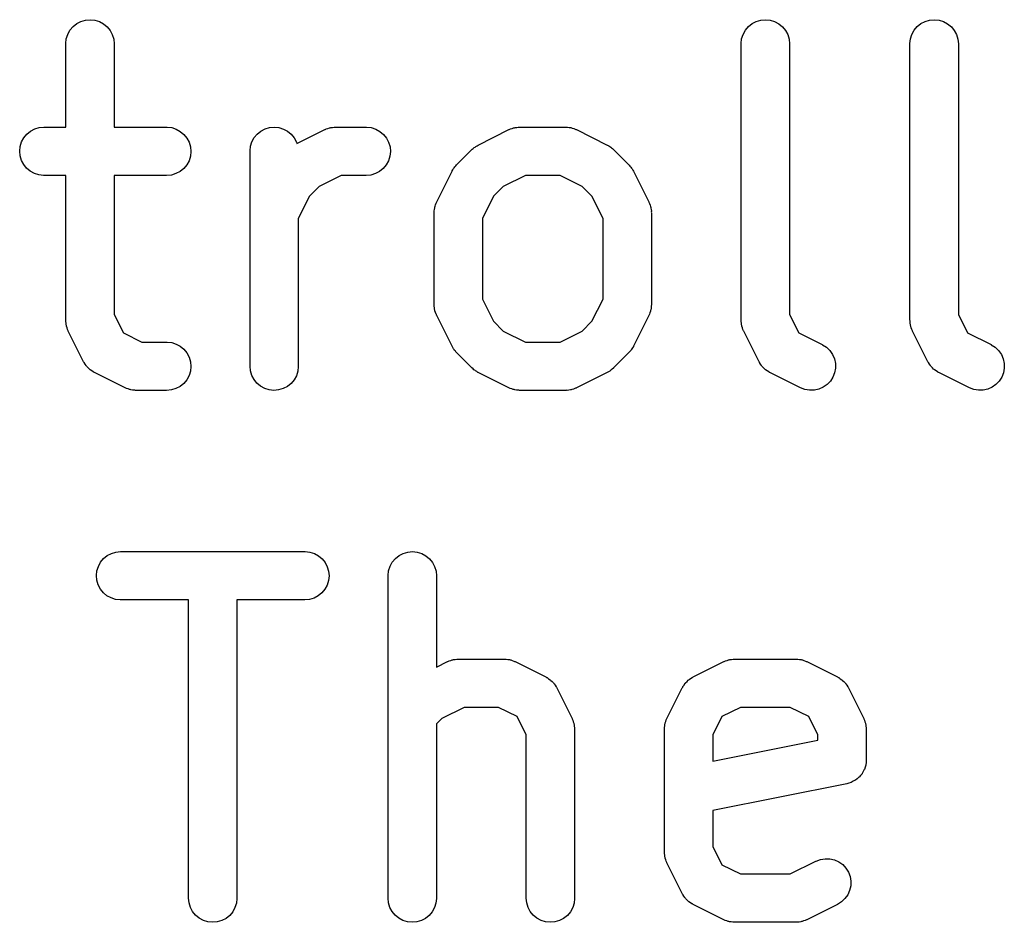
# Model space of a CAD drawing. Extents: x 2.6 to 14.6, y -8.5 to -1.5.
# Tile 41 of 109: x 3.359 to 3.479, y -1.628 to -1.518. Entities that reach past the tile are written whole.
import ezdxf

# ---------------------------------------------------------------- set-up
doc = ezdxf.new("R2010")
doc.units = 0
doc.header["$MEASUREMENT"] = 0
doc.layers.add('BLACK', color=7, linetype='CONTINUOUS')

msp = doc.modelspace()

# ---------------------------------------------------------------- linework, layer by layer
at = {"layer": 'BLACK', "linetype": 'CONTINUOUS'}
for p, q in [((3.36626, -1.51774), (3.36682, -1.51758)), ((3.36682, -1.51758), (3.36739, -1.51753)), ((3.36739, -1.51753), (3.36796, -1.51759)), ((3.36796, -1.51759), (3.36852, -1.51776)), ((3.44875, -1.51774), (3.44931, -1.51758)), ((3.44931, -1.51758), (3.44988, -1.51753)), ((3.44988, -1.51753), (3.45045, -1.51759)), ((3.45045, -1.51759), (3.451, -1.51776)), ((3.46938, -1.51774), (3.46993, -1.51758)), ((3.46993, -1.51758), (3.4705, -1.51753)), ((3.4705, -1.51753), (3.47108, -1.51759)), ((3.47108, -1.51759), (3.47163, -1.51776)), ((3.36466, -1.51932), (3.36493, -1.51881)), ((3.36493, -1.51881), (3.36531, -1.51837)), ((3.36531, -1.51837), (3.36575, -1.51801)), ((3.36575, -1.51801), (3.36626, -1.51774)), ((3.36852, -1.51776), (3.36902, -1.51803)), ((3.36902, -1.51803), (3.36947, -1.5184)), ((3.36947, -1.5184), (3.36983, -1.51885)), ((3.36983, -1.51885), (3.3701, -1.51935)), ((3.44715, -1.51932), (3.44742, -1.51881)), ((3.44742, -1.51881), (3.44779, -1.51837)), ((3.44779, -1.51837), (3.44824, -1.51801)), ((3.44824, -1.51801), (3.44875, -1.51774)), ((3.451, -1.51776), (3.45151, -1.51803)), ((3.45151, -1.51803), (3.45196, -1.5184)), ((3.45196, -1.5184), (3.45232, -1.51885)), ((3.45232, -1.51885), (3.45259, -1.51935)), ((3.46777, -1.51932), (3.46805, -1.51881)), ((3.46805, -1.51881), (3.46842, -1.51837)), ((3.46842, -1.51837), (3.46887, -1.51801)), ((3.46887, -1.51801), (3.46938, -1.51774)), ((3.47163, -1.51776), (3.47213, -1.51803)), ((3.47213, -1.51803), (3.47258, -1.5184)), ((3.47258, -1.5184), (3.47294, -1.51885)), ((3.47294, -1.51885), (3.47321, -1.51935)), ((3.36442, -1.52044), (3.36448, -1.51987)), ((3.36448, -1.51987), (3.36466, -1.51932)), ((3.3701, -1.51935), (3.37027, -1.51991)), ((3.37027, -1.51991), (3.37032, -1.52048)), ((3.44691, -1.52044), (3.44697, -1.51987)), ((3.44697, -1.51987), (3.44715, -1.51932)), ((3.45259, -1.51935), (3.45276, -1.51991)), ((3.45276, -1.51991), (3.45281, -1.52048)), ((3.46753, -1.52044), (3.46759, -1.51987)), ((3.46759, -1.51987), (3.46777, -1.51932)), ((3.47321, -1.51935), (3.47338, -1.51991)), ((3.47338, -1.51991), (3.47344, -1.52048)), ((3.36442, -1.52048), (3.36442, -1.52044)), ((3.36442, -1.53065), (3.36442, -1.52048)), ((3.37032, -1.52048), (3.37032, -1.53065)), ((3.44691, -1.52048), (3.44691, -1.52044)), ((3.44691, -1.55423), (3.44691, -1.52048)), ((3.45281, -1.52048), (3.45281, -1.55353)), ((3.46753, -1.52048), (3.46753, -1.52044)), ((3.46753, -1.55423), (3.46753, -1.52048)), ((3.47344, -1.52048), (3.47344, -1.55353)), ((3.36011, -1.53114), (3.36062, -1.53087)), ((3.36062, -1.53087), (3.36117, -1.53071)), ((3.36117, -1.53071), (3.36175, -1.53065)), ((3.36175, -1.53065), (3.36442, -1.53065)), ((3.37032, -1.53065), (3.37674, -1.53065)), ((3.37674, -1.53065), (3.37679, -1.53065)), ((3.37679, -1.53065), (3.37736, -1.53071)), ((3.37736, -1.53071), (3.37791, -1.53089)), ((3.37791, -1.53089), (3.37841, -1.53117)), ((3.38825, -1.53113), (3.38876, -1.53087)), ((3.38876, -1.53087), (3.38931, -1.5307)), ((3.38931, -1.5307), (3.38989, -1.53065)), ((3.38989, -1.53065), (3.39046, -1.53071)), ((3.39046, -1.53071), (3.39101, -1.53088)), ((3.39101, -1.53088), (3.39152, -1.53115)), ((3.39617, -1.53091), (3.39624, -1.53087)), ((3.39624, -1.53087), (3.39644, -1.53081)), ((3.39644, -1.53081), (3.39662, -1.53075)), ((3.39662, -1.53075), (3.39671, -1.53073)), ((3.39671, -1.53073), (3.39679, -1.53071)), ((3.39679, -1.53071), (3.39699, -1.53069)), ((3.39699, -1.53069), (3.39719, -1.53066)), ((3.39719, -1.53066), (3.39728, -1.53066)), ((3.39728, -1.53066), (3.39737, -1.53065)), ((3.39737, -1.53065), (3.40112, -1.53065)), ((3.40112, -1.53065), (3.40116, -1.53065)), ((3.40116, -1.53065), (3.40173, -1.53071)), ((3.40173, -1.53071), (3.40228, -1.53089)), ((3.40228, -1.53089), (3.40278, -1.53117)), ((3.41866, -1.53091), (3.41874, -1.53087)), ((3.41874, -1.53087), (3.41893, -1.53081)), ((3.41893, -1.53081), (3.41912, -1.53075)), ((3.41912, -1.53075), (3.41921, -1.53073)), ((3.41921, -1.53073), (3.41929, -1.53071)), ((3.41929, -1.53071), (3.41949, -1.53069)), ((3.41949, -1.53069), (3.41969, -1.53066)), ((3.41969, -1.53066), (3.41978, -1.53066)), ((3.41978, -1.53066), (3.41986, -1.53065)), ((3.41986, -1.53065), (3.42549, -1.53065)), ((3.42549, -1.53065), (3.42553, -1.53065)), ((3.42553, -1.53065), (3.42562, -1.53066)), ((3.42562, -1.53066), (3.4257, -1.53066)), ((3.4257, -1.53066), (3.4259, -1.53069)), ((3.4259, -1.53069), (3.4261, -1.53071)), ((3.4261, -1.53071), (3.42619, -1.53074)), ((3.42619, -1.53074), (3.42627, -1.53076)), ((3.42627, -1.53076), (3.42646, -1.53083)), ((3.42646, -1.53083), (3.42665, -1.53089)), ((3.42665, -1.53089), (3.42673, -1.53093)), ((3.35902, -1.53246), (3.3593, -1.53195)), ((3.3593, -1.53195), (3.35967, -1.53151)), ((3.35967, -1.53151), (3.36011, -1.53114)), ((3.37841, -1.53117), (3.37885, -1.53154)), ((3.37885, -1.53154), (3.37922, -1.53199)), ((3.37922, -1.53199), (3.37948, -1.5325)), ((3.38715, -1.53244), (3.38743, -1.53193)), ((3.38743, -1.53193), (3.3878, -1.53149)), ((3.3878, -1.53149), (3.38825, -1.53113)), ((3.39152, -1.53115), (3.39196, -1.53152)), ((3.39196, -1.53152), (3.39233, -1.53197)), ((3.39233, -1.53197), (3.3926, -1.53248)), ((3.39265, -1.53266), (3.39605, -1.53096)), ((3.39605, -1.53096), (3.39608, -1.53094)), ((3.39608, -1.53094), (3.39617, -1.53091)), ((3.40278, -1.53117), (3.40323, -1.53154)), ((3.40323, -1.53154), (3.40359, -1.53199)), ((3.40359, -1.53199), (3.40385, -1.5325)), ((3.41479, -1.53284), (3.41854, -1.53096)), ((3.41854, -1.53096), (3.41858, -1.53094)), ((3.41858, -1.53094), (3.41866, -1.53091)), ((3.42673, -1.53093), (3.42681, -1.53096)), ((3.42681, -1.53096), (3.43056, -1.53284)), ((3.35879, -1.53358), (3.35885, -1.53301)), ((3.35885, -1.53301), (3.35902, -1.53246)), ((3.37948, -1.5325), (3.37965, -1.53305)), ((3.37965, -1.53305), (3.3797, -1.53362)), ((3.38692, -1.53356), (3.38698, -1.53299)), ((3.38698, -1.53299), (3.38715, -1.53244)), ((3.3926, -1.53248), (3.39265, -1.53266)), ((3.40385, -1.5325), (3.40402, -1.53305)), ((3.40402, -1.53305), (3.40407, -1.53362)), ((3.41406, -1.53336), (3.41419, -1.53326)), ((3.41419, -1.53326), (3.41431, -1.53314)), ((3.41431, -1.53314), (3.41441, -1.53308)), ((3.41441, -1.53308), (3.41451, -1.533)), ((3.41451, -1.533), (3.41465, -1.53293)), ((3.41465, -1.53293), (3.41479, -1.53284)), ((3.43056, -1.53284), (3.4306, -1.53286)), ((3.4306, -1.53286), (3.43073, -1.53295)), ((3.43073, -1.53295), (3.43088, -1.53302)), ((3.43088, -1.53302), (3.43098, -1.5331)), ((3.43098, -1.5331), (3.43108, -1.53317)), ((3.43108, -1.53317), (3.4312, -1.53328)), ((3.4312, -1.53328), (3.43133, -1.53339)), ((3.35885, -1.53416), (3.35879, -1.53358)), ((3.35901, -1.53471), (3.35885, -1.53416)), ((3.37964, -1.5342), (3.37947, -1.53475)), ((3.3797, -1.53362), (3.37964, -1.5342)), ((3.38692, -1.5336), (3.38692, -1.53356)), ((3.38692, -1.55985), (3.38692, -1.5336)), ((3.40401, -1.5342), (3.40384, -1.53475)), ((3.40407, -1.53362), (3.40401, -1.5342)), ((3.41215, -1.53526), (3.41403, -1.53339)), ((3.41403, -1.53339), (3.41406, -1.53336)), ((3.43133, -1.53339), (3.4332, -1.53526)), ((3.35928, -1.53522), (3.35901, -1.53471)), ((3.35964, -1.53567), (3.35928, -1.53522)), ((3.36008, -1.53604), (3.35964, -1.53567)), ((3.37883, -1.5357), (3.37838, -1.53606)), ((3.37919, -1.53525), (3.37883, -1.5357)), ((3.37947, -1.53475), (3.37919, -1.53525)), ((3.4032, -1.5357), (3.40275, -1.53606)), ((3.40356, -1.53525), (3.4032, -1.5357)), ((3.40384, -1.53475), (3.40356, -1.53525)), ((3.41171, -1.53586), (3.41179, -1.53571)), ((3.41179, -1.53571), (3.41186, -1.53561)), ((3.41186, -1.53561), (3.41193, -1.53551)), ((3.41193, -1.53551), (3.41205, -1.53539)), ((3.41205, -1.53539), (3.41215, -1.53526)), ((3.4332, -1.53526), (3.43323, -1.53529)), ((3.43323, -1.53529), (3.43333, -1.53542)), ((3.43333, -1.53542), (3.43345, -1.53554)), ((3.43345, -1.53554), (3.43351, -1.53565)), ((3.43351, -1.53565), (3.43359, -1.53574)), ((3.36058, -1.53632), (3.36008, -1.53604)), ((3.36113, -1.53649), (3.36058, -1.53632)), ((3.36171, -1.53656), (3.36113, -1.53649)), ((3.36175, -1.53656), (3.36171, -1.53656)), ((3.36442, -1.53656), (3.36175, -1.53656)), ((3.36442, -1.55423), (3.36442, -1.53656)), ((3.37674, -1.53656), (3.37032, -1.53656)), ((3.37032, -1.53656), (3.37032, -1.55353)), ((3.37732, -1.5365), (3.37674, -1.53656)), ((3.37787, -1.53633), (3.37732, -1.5365)), ((3.37838, -1.53606), (3.37787, -1.53633)), ((3.39806, -1.53656), (3.39537, -1.5379)), ((3.40112, -1.53656), (3.39806, -1.53656)), ((3.40169, -1.5365), (3.40112, -1.53656)), ((3.40224, -1.53633), (3.40169, -1.5365)), ((3.40275, -1.53606), (3.40224, -1.53633)), ((3.40972, -1.53978), (3.4116, -1.53603)), ((3.4116, -1.53603), (3.41162, -1.536)), ((3.41162, -1.536), (3.41171, -1.53586)), ((3.42056, -1.53656), (3.41786, -1.5379)), ((3.42479, -1.53656), (3.42056, -1.53656)), ((3.42749, -1.5379), (3.42479, -1.53656)), ((3.43359, -1.53574), (3.43367, -1.53589)), ((3.43367, -1.53589), (3.43375, -1.53603)), ((3.43375, -1.53603), (3.43563, -1.53978)), ((3.39537, -1.5379), (3.39417, -1.5391)), ((3.41786, -1.5379), (3.41667, -1.5391)), ((3.42869, -1.5391), (3.42749, -1.5379)), ((3.39417, -1.5391), (3.39282, -1.5418)), ((3.41667, -1.5391), (3.41532, -1.5418)), ((3.43004, -1.5418), (3.42869, -1.5391)), ((3.40945, -1.54069), (3.40948, -1.54049)), ((3.40948, -1.54049), (3.4095, -1.54041)), ((3.4095, -1.54041), (3.40952, -1.54032)), ((3.40952, -1.54032), (3.40959, -1.54013)), ((3.40959, -1.54013), (3.40965, -1.53994)), ((3.40965, -1.53994), (3.40969, -1.53986)), ((3.40969, -1.53986), (3.40972, -1.53978)), ((3.43563, -1.53978), (3.43565, -1.53982)), ((3.43565, -1.53982), (3.43568, -1.5399)), ((3.43568, -1.5399), (3.43572, -1.53998)), ((3.43572, -1.53998), (3.43578, -1.54017)), ((3.43578, -1.54017), (3.43585, -1.54036)), ((3.43585, -1.54036), (3.43586, -1.54045)), ((3.43586, -1.54045), (3.43588, -1.54053)), ((3.43588, -1.54053), (3.4359, -1.54073)), ((3.40941, -1.54106), (3.40942, -1.54097)), ((3.40941, -1.5411), (3.40941, -1.54106)), ((3.40941, -1.55235), (3.40941, -1.5411)), ((3.40942, -1.54089), (3.40945, -1.54069)), ((3.40942, -1.54097), (3.40942, -1.54089)), ((3.4359, -1.54073), (3.43594, -1.54093)), ((3.43594, -1.54093), (3.43593, -1.54102)), ((3.43593, -1.54102), (3.43594, -1.5411)), ((3.43594, -1.5411), (3.43594, -1.55235)), ((3.39282, -1.5418), (3.39282, -1.55985)), ((3.41532, -1.5418), (3.41532, -1.55165)), ((3.43004, -1.55165), (3.43004, -1.5418)), ((3.40942, -1.55244), (3.40941, -1.55235)), ((3.40942, -1.55252), (3.40942, -1.55244)), ((3.40945, -1.55272), (3.40942, -1.55252)), ((3.41532, -1.55165), (3.41667, -1.55435)), ((3.42869, -1.55435), (3.43004, -1.55165)), ((3.43594, -1.55239), (3.43593, -1.55248)), ((3.43593, -1.55248), (3.43593, -1.55257)), ((3.43594, -1.55235), (3.43594, -1.55239)), ((3.37032, -1.55353), (3.37145, -1.55577)), ((3.40947, -1.55292), (3.40945, -1.55272)), ((3.40949, -1.55301), (3.40947, -1.55292)), ((3.40951, -1.55309), (3.40949, -1.55301)), ((3.40958, -1.55328), (3.40951, -1.55309)), ((3.40964, -1.55348), (3.40958, -1.55328)), ((3.40968, -1.55355), (3.40964, -1.55348)), ((3.40971, -1.55363), (3.40968, -1.55355)), ((3.40972, -1.55367), (3.40971, -1.55363)), ((3.4116, -1.55742), (3.40972, -1.55367)), ((3.43563, -1.55367), (3.43375, -1.55742)), ((3.43566, -1.55359), (3.43563, -1.55367)), ((3.4357, -1.55351), (3.43566, -1.55359)), ((3.43576, -1.55332), (3.4357, -1.55351)), ((3.43584, -1.55313), (3.43576, -1.55332)), ((3.43585, -1.55305), (3.43584, -1.55313)), ((3.43588, -1.55296), (3.43585, -1.55305)), ((3.4359, -1.55276), (3.43588, -1.55296)), ((3.43593, -1.55257), (3.4359, -1.55276)), ((3.45281, -1.55353), (3.45394, -1.55577)), ((3.47344, -1.55353), (3.47456, -1.55577)), ((3.36443, -1.55431), (3.36442, -1.55423)), ((3.36442, -1.5544), (3.36443, -1.55431)), ((3.36445, -1.5546), (3.36442, -1.5544)), ((3.36447, -1.5548), (3.36445, -1.5546)), ((3.3645, -1.55488), (3.36447, -1.5548)), ((3.36451, -1.55497), (3.3645, -1.55488)), ((3.41667, -1.55435), (3.41786, -1.55555)), ((3.42749, -1.55555), (3.42869, -1.55435)), ((3.44692, -1.55431), (3.44691, -1.55423)), ((3.44691, -1.5544), (3.44692, -1.55431)), ((3.44694, -1.5546), (3.44691, -1.5544)), ((3.44696, -1.5548), (3.44694, -1.5546)), ((3.44699, -1.55488), (3.44696, -1.5548)), ((3.447, -1.55497), (3.44699, -1.55488)), ((3.46754, -1.55431), (3.46753, -1.55423)), ((3.46754, -1.5544), (3.46754, -1.55431)), ((3.46757, -1.5546), (3.46754, -1.5544)), ((3.46759, -1.5548), (3.46757, -1.5546)), ((3.46761, -1.55488), (3.46759, -1.5548)), ((3.46763, -1.55497), (3.46761, -1.55488)), ((3.36458, -1.55516), (3.36451, -1.55497)), ((3.36464, -1.55535), (3.36458, -1.55516)), ((3.36468, -1.55543), (3.36464, -1.55535)), ((3.36471, -1.55551), (3.36468, -1.55543)), ((3.36473, -1.55555), (3.36471, -1.55551)), ((3.3666, -1.5593), (3.36473, -1.55555)), ((3.37145, -1.55577), (3.37369, -1.5569)), ((3.41786, -1.55555), (3.42056, -1.5569)), ((3.42479, -1.5569), (3.42749, -1.55555)), ((3.44707, -1.55516), (3.447, -1.55497)), ((3.44713, -1.55535), (3.44707, -1.55516)), ((3.44717, -1.55543), (3.44713, -1.55535)), ((3.4472, -1.55551), (3.44717, -1.55543)), ((3.44722, -1.55555), (3.4472, -1.55551)), ((3.44909, -1.5593), (3.44722, -1.55555)), ((3.45394, -1.55577), (3.45681, -1.55721)), ((3.46769, -1.55516), (3.46763, -1.55497)), ((3.46775, -1.55535), (3.46769, -1.55516)), ((3.46779, -1.55543), (3.46775, -1.55535)), ((3.46782, -1.55551), (3.46779, -1.55543)), ((3.46784, -1.55555), (3.46782, -1.55551)), ((3.46972, -1.5593), (3.46784, -1.55555)), ((3.47456, -1.55577), (3.47743, -1.55721)), ((3.37369, -1.5569), (3.37674, -1.5569)), ((3.37674, -1.5569), (3.37679, -1.5569)), ((3.37679, -1.5569), (3.37736, -1.55696)), ((3.37736, -1.55696), (3.37791, -1.55714)), ((3.37791, -1.55714), (3.37841, -1.55741)), ((3.42056, -1.5569), (3.42479, -1.5569)), ((3.45681, -1.55721), (3.45684, -1.55723)), ((3.45684, -1.55723), (3.45733, -1.55754)), ((3.47743, -1.55721), (3.47746, -1.55723)), ((3.47746, -1.55723), (3.47795, -1.55754)), ((3.37841, -1.55741), (3.37885, -1.55778)), ((3.37885, -1.55778), (3.37922, -1.55823)), ((3.37922, -1.55823), (3.37948, -1.55874)), ((3.41169, -1.55756), (3.4116, -1.55742)), ((3.41176, -1.55771), (3.41169, -1.55756)), ((3.41184, -1.5578), (3.41176, -1.55771)), ((3.41191, -1.55791), (3.41184, -1.5578)), ((3.41202, -1.55803), (3.41191, -1.55791)), ((3.41212, -1.55816), (3.41202, -1.55803)), ((3.41215, -1.55819), (3.41212, -1.55816)), ((3.41403, -1.56006), (3.41215, -1.55819)), ((3.4332, -1.55819), (3.43133, -1.56006)), ((3.43331, -1.55806), (3.4332, -1.55819)), ((3.43342, -1.55794), (3.43331, -1.55806)), ((3.43349, -1.55784), (3.43342, -1.55794)), ((3.43357, -1.55774), (3.43349, -1.55784)), ((3.43364, -1.5576), (3.43357, -1.55774)), ((3.43374, -1.55746), (3.43364, -1.5576)), ((3.43375, -1.55742), (3.43374, -1.55746)), ((3.45733, -1.55754), (3.45774, -1.55794)), ((3.45774, -1.55794), (3.45807, -1.55842)), ((3.45807, -1.55842), (3.4583, -1.55895)), ((3.47795, -1.55754), (3.47836, -1.55794)), ((3.47836, -1.55794), (3.47869, -1.55842)), ((3.47869, -1.55842), (3.47892, -1.55895)), ((3.36664, -1.55935), (3.3666, -1.5593)), ((3.36666, -1.55941), (3.36664, -1.55935)), ((3.36679, -1.55959), (3.36666, -1.55941)), ((3.36691, -1.55978), (3.36679, -1.55959)), ((3.37948, -1.55874), (3.37965, -1.5593)), ((3.37965, -1.5593), (3.3797, -1.55987)), ((3.44913, -1.55935), (3.44909, -1.5593)), ((3.44915, -1.55941), (3.44913, -1.55935)), ((3.44928, -1.55959), (3.44915, -1.55941)), ((3.4494, -1.55978), (3.44928, -1.55959)), ((3.4583, -1.55895), (3.45842, -1.55951)), ((3.45842, -1.55951), (3.45843, -1.56008)), ((3.46975, -1.55935), (3.46972, -1.5593)), ((3.46978, -1.55941), (3.46975, -1.55935)), ((3.4699, -1.55959), (3.46978, -1.55941)), ((3.47002, -1.55978), (3.4699, -1.55959)), ((3.47892, -1.55895), (3.47904, -1.55951)), ((3.47904, -1.55951), (3.47905, -1.56008)), ((3.36696, -1.55983), (3.36691, -1.55978)), ((3.36699, -1.55988), (3.36696, -1.55983)), ((3.36715, -1.56004), (3.36699, -1.55988)), ((3.36731, -1.5602), (3.36715, -1.56004)), ((3.36736, -1.56024), (3.36731, -1.5602)), ((3.3674, -1.56028), (3.36736, -1.56024)), ((3.36759, -1.56041), (3.3674, -1.56028)), ((3.36778, -1.56054), (3.36759, -1.56041)), ((3.36783, -1.56056), (3.36778, -1.56054)), ((3.36789, -1.5606), (3.36783, -1.56056)), ((3.36793, -1.56062), (3.36789, -1.5606)), ((3.37167, -1.56249), (3.36793, -1.56062)), ((3.37964, -1.56044), (3.37947, -1.56099)), ((3.3797, -1.55987), (3.37964, -1.56044)), ((3.38697, -1.56042), (3.38692, -1.55985)), ((3.38714, -1.56097), (3.38697, -1.56042)), ((3.38741, -1.56148), (3.38714, -1.56097)), ((3.39276, -1.56046), (3.39258, -1.56101)), ((3.39282, -1.55989), (3.39276, -1.56046)), ((3.39282, -1.55985), (3.39282, -1.55989)), ((3.41416, -1.56017), (3.41403, -1.56006)), ((3.41427, -1.56028), (3.41416, -1.56017)), ((3.41438, -1.56035), (3.41427, -1.56028)), ((3.41447, -1.56043), (3.41438, -1.56035)), ((3.41462, -1.56051), (3.41447, -1.56043)), ((3.41476, -1.5606), (3.41462, -1.56051)), ((3.41479, -1.56062), (3.41476, -1.5606)), ((3.41854, -1.56249), (3.41479, -1.56062)), ((3.43056, -1.56062), (3.42681, -1.56249)), ((3.4307, -1.56053), (3.43056, -1.56062)), ((3.43085, -1.56045), (3.4307, -1.56053)), ((3.43094, -1.56037), (3.43085, -1.56045)), ((3.43105, -1.56031), (3.43094, -1.56037)), ((3.43117, -1.5602), (3.43105, -1.56031)), ((3.4313, -1.56009), (3.43117, -1.5602)), ((3.43133, -1.56006), (3.4313, -1.56009)), ((3.44945, -1.55983), (3.4494, -1.55978)), ((3.44948, -1.55988), (3.44945, -1.55983)), ((3.44964, -1.56004), (3.44948, -1.55988)), ((3.4498, -1.5602), (3.44964, -1.56004)), ((3.44985, -1.56024), (3.4498, -1.5602)), ((3.44989, -1.56028), (3.44985, -1.56024)), ((3.45008, -1.56041), (3.44989, -1.56028)), ((3.45027, -1.56054), (3.45008, -1.56041)), ((3.45032, -1.56056), (3.45027, -1.56054)), ((3.45038, -1.5606), (3.45032, -1.56056)), ((3.45041, -1.56062), (3.45038, -1.5606)), ((3.45416, -1.56249), (3.45041, -1.56062)), ((3.45833, -1.56065), (3.45812, -1.56119)), ((3.45843, -1.56008), (3.45833, -1.56065)), ((3.47007, -1.55983), (3.47002, -1.55978)), ((3.4701, -1.55988), (3.47007, -1.55983)), ((3.47026, -1.56004), (3.4701, -1.55988)), ((3.47042, -1.5602), (3.47026, -1.56004)), ((3.47047, -1.56024), (3.47042, -1.5602)), ((3.47052, -1.56028), (3.47047, -1.56024)), ((3.47071, -1.56041), (3.47052, -1.56028)), ((3.47089, -1.56054), (3.47071, -1.56041)), ((3.47095, -1.56056), (3.47089, -1.56054)), ((3.471, -1.5606), (3.47095, -1.56056)), ((3.47104, -1.56062), (3.471, -1.5606)), ((3.47479, -1.56249), (3.47104, -1.56062)), ((3.47895, -1.56065), (3.47874, -1.56119)), ((3.47905, -1.56008), (3.47895, -1.56065)), ((3.37883, -1.56194), (3.37838, -1.56231)), ((3.37919, -1.5615), (3.37883, -1.56194)), ((3.37947, -1.56099), (3.37919, -1.5615)), ((3.38777, -1.56193), (3.38741, -1.56148)), ((3.38822, -1.5623), (3.38777, -1.56193)), ((3.39193, -1.56196), (3.39148, -1.56232)), ((3.3923, -1.56152), (3.39193, -1.56196)), ((3.39258, -1.56101), (3.3923, -1.56152)), ((3.45741, -1.56209), (3.45694, -1.56242)), ((3.45781, -1.56167), (3.45741, -1.56209)), ((3.45812, -1.56119), (3.45781, -1.56167)), ((3.47803, -1.56209), (3.47756, -1.56242)), ((3.47843, -1.56167), (3.47803, -1.56209)), ((3.47874, -1.56119), (3.47843, -1.56167)), ((3.37176, -1.56252), (3.37167, -1.56249)), ((3.37183, -1.56256), (3.37176, -1.56252)), ((3.37202, -1.56262), (3.37183, -1.56256)), ((3.37221, -1.5627), (3.37202, -1.56262)), ((3.3723, -1.56271), (3.37221, -1.5627)), ((3.37238, -1.56274), (3.3723, -1.56271)), ((3.37258, -1.56276), (3.37238, -1.56274)), ((3.37278, -1.56279), (3.37258, -1.56276)), ((3.37287, -1.56279), (3.37278, -1.56279)), ((3.37295, -1.5628), (3.37287, -1.56279)), ((3.373, -1.5628), (3.37295, -1.5628)), ((3.37674, -1.5628), (3.373, -1.5628)), ((3.37732, -1.56275), (3.37674, -1.5628)), ((3.37787, -1.56258), (3.37732, -1.56275)), ((3.37838, -1.56231), (3.37787, -1.56258)), ((3.38872, -1.56257), (3.38822, -1.5623)), ((3.38927, -1.56274), (3.38872, -1.56257)), ((3.38985, -1.5628), (3.38927, -1.56274)), ((3.39042, -1.56275), (3.38985, -1.5628)), ((3.39097, -1.56259), (3.39042, -1.56275)), ((3.39148, -1.56232), (3.39097, -1.56259)), ((3.41863, -1.56252), (3.41854, -1.56249)), ((3.4187, -1.56256), (3.41863, -1.56252)), ((3.41889, -1.56262), (3.4187, -1.56256)), ((3.41908, -1.5627), (3.41889, -1.56262)), ((3.41917, -1.56271), (3.41908, -1.5627)), ((3.41925, -1.56274), (3.41917, -1.56271)), ((3.41945, -1.56276), (3.41925, -1.56274)), ((3.41965, -1.56279), (3.41945, -1.56276)), ((3.41974, -1.56279), (3.41965, -1.56279)), ((3.41982, -1.5628), (3.41974, -1.56279)), ((3.41986, -1.5628), (3.41982, -1.5628)), ((3.42549, -1.5628), (3.41986, -1.5628)), ((3.42558, -1.56279), (3.42549, -1.5628)), ((3.42566, -1.5628), (3.42558, -1.56279)), ((3.42586, -1.56277), (3.42566, -1.5628)), ((3.42606, -1.56275), (3.42586, -1.56277)), ((3.42615, -1.56272), (3.42606, -1.56275)), ((3.42623, -1.56271), (3.42615, -1.56272)), ((3.42642, -1.56264), (3.42623, -1.56271)), ((3.42661, -1.56258), (3.42642, -1.56264)), ((3.42669, -1.56254), (3.42661, -1.56258)), ((3.42677, -1.56251), (3.42669, -1.56254)), ((3.42681, -1.56249), (3.42677, -1.56251)), ((3.4547, -1.5627), (3.45416, -1.56249)), ((3.45527, -1.56279), (3.4547, -1.5627)), ((3.45585, -1.56278), (3.45527, -1.56279)), ((3.45641, -1.56265), (3.45585, -1.56278)), ((3.45694, -1.56242), (3.45641, -1.56265)), ((3.47532, -1.5627), (3.47479, -1.56249)), ((3.47589, -1.56279), (3.47532, -1.5627)), ((3.47647, -1.56278), (3.47589, -1.56279)), ((3.47703, -1.56265), (3.47647, -1.56278)), ((3.47756, -1.56242), (3.47703, -1.56265)), ((3.37, -1.58271), (3.37055, -1.58254)), ((3.37055, -1.58254), (3.37112, -1.58249)), ((3.37112, -1.58249), (3.39362, -1.58249)), ((3.39362, -1.58249), (3.39366, -1.58249)), ((3.39366, -1.58249), (3.39423, -1.58255)), ((3.39423, -1.58255), (3.39478, -1.58273)), ((3.40563, -1.5827), (3.40619, -1.58254)), ((3.40619, -1.58254), (3.40676, -1.58249)), ((3.40676, -1.58249), (3.40733, -1.58255)), ((3.40733, -1.58255), (3.40789, -1.58272)), ((3.3684, -1.5843), (3.36867, -1.58379)), ((3.36867, -1.58379), (3.36904, -1.58334)), ((3.36904, -1.58334), (3.36949, -1.58298)), ((3.36949, -1.58298), (3.37, -1.58271)), ((3.39478, -1.58273), (3.39529, -1.583)), ((3.39529, -1.583), (3.39573, -1.58337)), ((3.39573, -1.58337), (3.39609, -1.58382)), ((3.39609, -1.58382), (3.39636, -1.58433)), ((3.40403, -1.58428), (3.4043, -1.58377)), ((3.4043, -1.58377), (3.40468, -1.58333)), ((3.40468, -1.58333), (3.40512, -1.58297)), ((3.40512, -1.58297), (3.40563, -1.5827)), ((3.40789, -1.58272), (3.40839, -1.58299)), ((3.40839, -1.58299), (3.40884, -1.58336)), ((3.40884, -1.58336), (3.4092, -1.58381)), ((3.4092, -1.58381), (3.40947, -1.58431)), ((3.36817, -1.58542), (3.36823, -1.58485)), ((3.36823, -1.58485), (3.3684, -1.5843)), ((3.39636, -1.58433), (3.39652, -1.58489)), ((3.39652, -1.58489), (3.39657, -1.58546)), ((3.40379, -1.5854), (3.40385, -1.58483)), ((3.40385, -1.58483), (3.40403, -1.58428)), ((3.40947, -1.58431), (3.40964, -1.58487)), ((3.40964, -1.58487), (3.40969, -1.58544)), ((3.36822, -1.58599), (3.36817, -1.58542)), ((3.36838, -1.58655), (3.36822, -1.58599)), ((3.39651, -1.58603), (3.39634, -1.58658)), ((3.39657, -1.58546), (3.39651, -1.58603)), ((3.40379, -1.58544), (3.40379, -1.5854)), ((3.40379, -1.62481), (3.40379, -1.58544)), ((3.40969, -1.58544), (3.40969, -1.5966)), ((3.36865, -1.58706), (3.36838, -1.58655)), ((3.36901, -1.58751), (3.36865, -1.58706)), ((3.39607, -1.58709), (3.3957, -1.58754)), ((3.39634, -1.58658), (3.39607, -1.58709)), ((3.36945, -1.58788), (3.36901, -1.58751)), ((3.36996, -1.58815), (3.36945, -1.58788)), ((3.37051, -1.58833), (3.36996, -1.58815)), ((3.37108, -1.58839), (3.37051, -1.58833)), ((3.37112, -1.58839), (3.37108, -1.58839)), ((3.37942, -1.58839), (3.37112, -1.58839)), ((3.37942, -1.62481), (3.37942, -1.58839)), ((3.39362, -1.58839), (3.38532, -1.58839)), ((3.38532, -1.58839), (3.38532, -1.62481)), ((3.39419, -1.58834), (3.39362, -1.58839)), ((3.39474, -1.58817), (3.39419, -1.58834)), ((3.39525, -1.5879), (3.39474, -1.58817)), ((3.3957, -1.58754), (3.39525, -1.5879)), ((3.41116, -1.59587), (3.41124, -1.59583)), ((3.41124, -1.59583), (3.41143, -1.59578)), ((3.41143, -1.59578), (3.41162, -1.59571)), ((3.41162, -1.59571), (3.41171, -1.59569)), ((3.41171, -1.59569), (3.41179, -1.59567)), ((3.41179, -1.59567), (3.41199, -1.59565)), ((3.41199, -1.59565), (3.41219, -1.59562)), ((3.41219, -1.59562), (3.41228, -1.59562)), ((3.41228, -1.59562), (3.41237, -1.59561)), ((3.41237, -1.59561), (3.41799, -1.59561)), ((3.41799, -1.59561), (3.41803, -1.59561)), ((3.41803, -1.59561), (3.41812, -1.59562)), ((3.41812, -1.59562), (3.4182, -1.59562)), ((3.4182, -1.59562), (3.4184, -1.59565)), ((3.4184, -1.59565), (3.4186, -1.59568)), ((3.4186, -1.59568), (3.41869, -1.5957)), ((3.41869, -1.5957), (3.41877, -1.59572)), ((3.41877, -1.59572), (3.41896, -1.59579)), ((3.41896, -1.59579), (3.41915, -1.59585)), ((3.41915, -1.59585), (3.41923, -1.59589)), ((3.44491, -1.59587), (3.44499, -1.59583)), ((3.44499, -1.59583), (3.44518, -1.59578)), ((3.44518, -1.59578), (3.44537, -1.59571)), ((3.44537, -1.59571), (3.44545, -1.59569)), ((3.44545, -1.59569), (3.44554, -1.59567)), ((3.44554, -1.59567), (3.44574, -1.59565)), ((3.44574, -1.59565), (3.44594, -1.59562)), ((3.44594, -1.59562), (3.44602, -1.59562)), ((3.44602, -1.59562), (3.44611, -1.59561)), ((3.44611, -1.59561), (3.45361, -1.59561)), ((3.45361, -1.59561), (3.45365, -1.59561)), ((3.45365, -1.59561), (3.45374, -1.59562)), ((3.45374, -1.59562), (3.45382, -1.59562)), ((3.45382, -1.59562), (3.45402, -1.59565)), ((3.45402, -1.59565), (3.45422, -1.59568)), ((3.45422, -1.59568), (3.45431, -1.5957)), ((3.45431, -1.5957), (3.45439, -1.59572)), ((3.45439, -1.59572), (3.45458, -1.59579)), ((3.45458, -1.59579), (3.45477, -1.59585)), ((3.45477, -1.59585), (3.45485, -1.59589)), ((3.40969, -1.5966), (3.41104, -1.59592)), ((3.41104, -1.59592), (3.41108, -1.5959)), ((3.41108, -1.5959), (3.41116, -1.59587)), ((3.41923, -1.59589), (3.41931, -1.59592)), ((3.41931, -1.59592), (3.42306, -1.5978)), ((3.44104, -1.5978), (3.44479, -1.59592)), ((3.44479, -1.59592), (3.44483, -1.5959)), ((3.44483, -1.5959), (3.44491, -1.59587)), ((3.45485, -1.59589), (3.45493, -1.59592)), ((3.45493, -1.59592), (3.45868, -1.5978)), ((3.42306, -1.5978), (3.4231, -1.59782)), ((3.4231, -1.59782), (3.42315, -1.59785)), ((3.42315, -1.59785), (3.42321, -1.59788)), ((3.42321, -1.59788), (3.42339, -1.59801)), ((3.42339, -1.59801), (3.42358, -1.59813)), ((3.42358, -1.59813), (3.42363, -1.59817)), ((3.42363, -1.59817), (3.42368, -1.59821)), ((3.42368, -1.59821), (3.42383, -1.59837)), ((3.4403, -1.59835), (3.44045, -1.59818)), ((3.44045, -1.59818), (3.44051, -1.59815)), ((3.44051, -1.59815), (3.44055, -1.5981)), ((3.44055, -1.5981), (3.44074, -1.59798)), ((3.44074, -1.59798), (3.44093, -1.59786)), ((3.44093, -1.59786), (3.44099, -1.59783)), ((3.44099, -1.59783), (3.44104, -1.5978)), ((3.45868, -1.5978), (3.45872, -1.59782)), ((3.45872, -1.59782), (3.45877, -1.59785)), ((3.45877, -1.59785), (3.45883, -1.59788)), ((3.45883, -1.59788), (3.45901, -1.59801)), ((3.45901, -1.59801), (3.4592, -1.59813)), ((3.4592, -1.59813), (3.45925, -1.59817)), ((3.45925, -1.59817), (3.4593, -1.59821)), ((3.4593, -1.59821), (3.45945, -1.59837)), ((3.42383, -1.59837), (3.42399, -1.59853)), ((3.42399, -1.59853), (3.42403, -1.59858)), ((3.42403, -1.59858), (3.42407, -1.59863)), ((3.42407, -1.59863), (3.42419, -1.59882)), ((3.42419, -1.59882), (3.42432, -1.59901)), ((3.42432, -1.59901), (3.42435, -1.59906)), ((3.42435, -1.59906), (3.42438, -1.59912)), ((3.42438, -1.59912), (3.42625, -1.60287)), ((3.43785, -1.60287), (3.43972, -1.59912)), ((3.43972, -1.59912), (3.43974, -1.59908)), ((3.43974, -1.59908), (3.43977, -1.59903)), ((3.43977, -1.59903), (3.4398, -1.59897)), ((3.4398, -1.59897), (3.43993, -1.59879)), ((3.43993, -1.59879), (3.44005, -1.5986)), ((3.44005, -1.5986), (3.4401, -1.59855)), ((3.4401, -1.59855), (3.44013, -1.5985)), ((3.44013, -1.5985), (3.4403, -1.59835)), ((3.45945, -1.59837), (3.45961, -1.59853)), ((3.45961, -1.59853), (3.45965, -1.59858)), ((3.45965, -1.59858), (3.45969, -1.59863)), ((3.45969, -1.59863), (3.45981, -1.59882)), ((3.45981, -1.59882), (3.45994, -1.59901)), ((3.45994, -1.59901), (3.45997, -1.59906)), ((3.45997, -1.59906), (3.46, -1.59912)), ((3.46, -1.59912), (3.46188, -1.60287)), ((3.41306, -1.60152), (3.41036, -1.60287)), ((3.41729, -1.60152), (3.41306, -1.60152)), ((3.41954, -1.60264), (3.41729, -1.60152)), ((3.44681, -1.60152), (3.44456, -1.60264)), ((3.45291, -1.60152), (3.44681, -1.60152)), ((3.45516, -1.60264), (3.45291, -1.60152)), ((3.41036, -1.60287), (3.40969, -1.60354)), ((3.42066, -1.60488), (3.41954, -1.60264)), ((3.42625, -1.60287), (3.42627, -1.6029)), ((3.42627, -1.6029), (3.4263, -1.60299)), ((3.4263, -1.60299), (3.42634, -1.60306)), ((3.42634, -1.60306), (3.4264, -1.60326)), ((3.43771, -1.60322), (3.43777, -1.60302)), ((3.43777, -1.60302), (3.43781, -1.60295)), ((3.43781, -1.60295), (3.43785, -1.60287)), ((3.44456, -1.60264), (3.44344, -1.60488)), ((3.45628, -1.60488), (3.45516, -1.60264)), ((3.46188, -1.60287), (3.46189, -1.6029)), ((3.46189, -1.6029), (3.46192, -1.60299)), ((3.46192, -1.60299), (3.46196, -1.60306)), ((3.46196, -1.60306), (3.46202, -1.60326)), ((3.40969, -1.60354), (3.40969, -1.62481)), ((3.4264, -1.60326), (3.42647, -1.60345)), ((3.42647, -1.60345), (3.42649, -1.60353)), ((3.42649, -1.60353), (3.42651, -1.60361)), ((3.42651, -1.60361), (3.42653, -1.60382)), ((3.42653, -1.60382), (3.42656, -1.60401)), ((3.42656, -1.60401), (3.42656, -1.6041)), ((3.42656, -1.6041), (3.42657, -1.60419)), ((3.42657, -1.60419), (3.42657, -1.62481)), ((3.43753, -1.60415), (3.43754, -1.60406)), ((3.43753, -1.60419), (3.43753, -1.60415)), ((3.43753, -1.61919), (3.43753, -1.60419)), ((3.43754, -1.60397), (3.43758, -1.60377)), ((3.43754, -1.60406), (3.43754, -1.60397)), ((3.43758, -1.60377), (3.4376, -1.60357)), ((3.4376, -1.60357), (3.43762, -1.60349)), ((3.43762, -1.60349), (3.43764, -1.60341)), ((3.43764, -1.60341), (3.43771, -1.60322)), ((3.46202, -1.60326), (3.46209, -1.60345)), ((3.46209, -1.60345), (3.46211, -1.60353)), ((3.46211, -1.60353), (3.46213, -1.60361)), ((3.46213, -1.60361), (3.46215, -1.60382)), ((3.46215, -1.60382), (3.46218, -1.60401)), ((3.46218, -1.60401), (3.46218, -1.6041)), ((3.46218, -1.6041), (3.46219, -1.60419)), ((3.46219, -1.60419), (3.46219, -1.60794)), ((3.42066, -1.62481), (3.42066, -1.60488)), ((3.44344, -1.60488), (3.44344, -1.60809)), ((3.45628, -1.60552), (3.45628, -1.60488)), ((3.44344, -1.60809), (3.45628, -1.60552)), ((3.46204, -1.60881), (3.46196, -1.60908)), ((3.46212, -1.60855), (3.46204, -1.60881)), ((3.46213, -1.60853), (3.46212, -1.60854)), ((3.46212, -1.60854), (3.46212, -1.60855)), ((3.46216, -1.60825), (3.46213, -1.60853)), ((3.46219, -1.60798), (3.46216, -1.60825)), ((3.46219, -1.60794), (3.46219, -1.60795)), ((3.46219, -1.60795), (3.46219, -1.60795)), ((3.46219, -1.60795), (3.46219, -1.60795)), ((3.46219, -1.60795), (3.46219, -1.60798)), ((3.46109, -1.61022), (3.46087, -1.61039)), ((3.4613, -1.61005), (3.46109, -1.61022)), ((3.46131, -1.61004), (3.4613, -1.61005)), ((3.46132, -1.61003), (3.46131, -1.61004)), ((3.46149, -1.60982), (3.46132, -1.61003)), ((3.46167, -1.60961), (3.46149, -1.60982)), ((3.46168, -1.60959), (3.46167, -1.60961)), ((3.46169, -1.60958), (3.46168, -1.60959)), ((3.46181, -1.60934), (3.46169, -1.60958)), ((3.46195, -1.6091), (3.46181, -1.60934)), ((3.46196, -1.60908), (3.46195, -1.60909)), ((3.46195, -1.60909), (3.46195, -1.6091)), ((3.45981, -1.61083), (3.44344, -1.61411)), ((3.46008, -1.61075), (3.45981, -1.61083)), ((3.46034, -1.61068), (3.46008, -1.61075)), ((3.46035, -1.61067), (3.46034, -1.61068)), ((3.46036, -1.61067), (3.46035, -1.61067)), ((3.46061, -1.61054), (3.46036, -1.61067)), ((3.46085, -1.61041), (3.46061, -1.61054)), ((3.46086, -1.6104), (3.46085, -1.61041)), ((3.46087, -1.61039), (3.46086, -1.6104)), ((3.44344, -1.61411), (3.44344, -1.61849)), ((3.44344, -1.61849), (3.44456, -1.62073)), ((3.43754, -1.61927), (3.43753, -1.61919)), ((3.43754, -1.61936), (3.43754, -1.61927)), ((3.43757, -1.61956), (3.43754, -1.61936)), ((3.43759, -1.61976), (3.43757, -1.61956)), ((3.43762, -1.61984), (3.43759, -1.61976)), ((3.43763, -1.61993), (3.43762, -1.61984)), ((3.4377, -1.62012), (3.43763, -1.61993)), ((3.43776, -1.62031), (3.4377, -1.62012)), ((3.4378, -1.62039), (3.43776, -1.62031)), ((3.43783, -1.62047), (3.4378, -1.62039)), ((3.43785, -1.62051), (3.43783, -1.62047)), ((3.43972, -1.62426), (3.43785, -1.62051)), ((3.44456, -1.62073), (3.44681, -1.62186)), ((3.45291, -1.62186), (3.45604, -1.62029)), ((3.45604, -1.62029), (3.45608, -1.62028)), ((3.45608, -1.62028), (3.45662, -1.62008)), ((3.45662, -1.62008), (3.45719, -1.61999)), ((3.45719, -1.61999), (3.45776, -1.62001)), ((3.45776, -1.62001), (3.45832, -1.62014)), ((3.45832, -1.62014), (3.45885, -1.62038)), ((3.45885, -1.62038), (3.45931, -1.62072)), ((3.45931, -1.62072), (3.45971, -1.62114)), ((3.44681, -1.62186), (3.45291, -1.62186)), ((3.45971, -1.62114), (3.46001, -1.62163)), ((3.46001, -1.62163), (3.46021, -1.62217)), ((3.46021, -1.62217), (3.46031, -1.62274)), ((3.46029, -1.62332), (3.46016, -1.62388)), ((3.46031, -1.62274), (3.46029, -1.62332)), ((3.43975, -1.62431), (3.43972, -1.62426)), ((3.43978, -1.62437), (3.43975, -1.62431)), ((3.43991, -1.62455), (3.43978, -1.62437)), ((3.44003, -1.62474), (3.43991, -1.62455)), ((3.45992, -1.6244), (3.45959, -1.62487)), ((3.46016, -1.62388), (3.45992, -1.6244)), ((3.37947, -1.62538), (3.37942, -1.62481)), ((3.37964, -1.62594), (3.37947, -1.62538)), ((3.38526, -1.62542), (3.38508, -1.62597)), ((3.38532, -1.62485), (3.38526, -1.62542)), ((3.38532, -1.62481), (3.38532, -1.62485)), ((3.40384, -1.62538), (3.40379, -1.62481)), ((3.40401, -1.62594), (3.40384, -1.62538)), ((3.40963, -1.62542), (3.40946, -1.62597)), ((3.40969, -1.62485), (3.40963, -1.62542)), ((3.40969, -1.62481), (3.40969, -1.62485)), ((3.42072, -1.62538), (3.42066, -1.62481)), ((3.42088, -1.62594), (3.42072, -1.62538)), ((3.4265, -1.62542), (3.42633, -1.62597)), ((3.42657, -1.62485), (3.4265, -1.62542)), ((3.42657, -1.62481), (3.42657, -1.62485)), ((3.44007, -1.62479), (3.44003, -1.62474)), ((3.44011, -1.62484), (3.44007, -1.62479)), ((3.44027, -1.625), (3.44011, -1.62484)), ((3.44042, -1.62516), (3.44027, -1.625)), ((3.44048, -1.6252), (3.44042, -1.62516)), ((3.44052, -1.62524), (3.44048, -1.6252)), ((3.44071, -1.62537), (3.44052, -1.62524)), ((3.44089, -1.6255), (3.44071, -1.62537)), ((3.44095, -1.62552), (3.44089, -1.6255)), ((3.441, -1.62556), (3.44095, -1.62552)), ((3.44104, -1.62558), (3.441, -1.62556)), ((3.44479, -1.62745), (3.44104, -1.62558)), ((3.45868, -1.62558), (3.45493, -1.62745)), ((3.45917, -1.62527), (3.45868, -1.62558)), ((3.45959, -1.62487), (3.45917, -1.62527)), ((3.37991, -1.62644), (3.37964, -1.62594)), ((3.38027, -1.62689), (3.37991, -1.62644)), ((3.38072, -1.62726), (3.38027, -1.62689)), ((3.38444, -1.62692), (3.38399, -1.62728)), ((3.38481, -1.62648), (3.38444, -1.62692)), ((3.38508, -1.62597), (3.38481, -1.62648)), ((3.40428, -1.62644), (3.40401, -1.62594)), ((3.40465, -1.62689), (3.40428, -1.62644)), ((3.40509, -1.62726), (3.40465, -1.62689)), ((3.40881, -1.62692), (3.40836, -1.62728)), ((3.40918, -1.62648), (3.40881, -1.62692)), ((3.40946, -1.62597), (3.40918, -1.62648)), ((3.42115, -1.62644), (3.42088, -1.62594)), ((3.42152, -1.62689), (3.42115, -1.62644)), ((3.42196, -1.62726), (3.42152, -1.62689)), ((3.42568, -1.62692), (3.42523, -1.62728)), ((3.42605, -1.62648), (3.42568, -1.62692)), ((3.42633, -1.62597), (3.42605, -1.62648)), ((3.38122, -1.62753), (3.38072, -1.62726)), ((3.38178, -1.6277), (3.38122, -1.62753)), ((3.38235, -1.62776), (3.38178, -1.6277)), ((3.38292, -1.62771), (3.38235, -1.62776)), ((3.38348, -1.62755), (3.38292, -1.62771)), ((3.38399, -1.62728), (3.38348, -1.62755)), ((3.4056, -1.62753), (3.40509, -1.62726)), ((3.40615, -1.6277), (3.4056, -1.62753)), ((3.40672, -1.62776), (3.40615, -1.6277)), ((3.40729, -1.62771), (3.40672, -1.62776)), ((3.40785, -1.62755), (3.40729, -1.62771)), ((3.40836, -1.62728), (3.40785, -1.62755)), ((3.42247, -1.62753), (3.42196, -1.62726)), ((3.42302, -1.6277), (3.42247, -1.62753)), ((3.42359, -1.62776), (3.42302, -1.6277)), ((3.42417, -1.62771), (3.42359, -1.62776)), ((3.42472, -1.62755), (3.42417, -1.62771)), ((3.42523, -1.62728), (3.42472, -1.62755)), ((3.44487, -1.62748), (3.44479, -1.62745)), ((3.44495, -1.62752), (3.44487, -1.62748)), ((3.44514, -1.62759), (3.44495, -1.62752)), ((3.44533, -1.62766), (3.44514, -1.62759)), ((3.44541, -1.62767), (3.44533, -1.62766)), ((3.4455, -1.6277), (3.44541, -1.62767)), ((3.4457, -1.62772), (3.4455, -1.6277)), ((3.4459, -1.62776), (3.4457, -1.62772)), ((3.44598, -1.62775), (3.4459, -1.62776)), ((3.44607, -1.62776), (3.44598, -1.62775)), ((3.44611, -1.62776), (3.44607, -1.62776)), ((3.45361, -1.62776), (3.44611, -1.62776)), ((3.4537, -1.62775), (3.45361, -1.62776)), ((3.45378, -1.62776), (3.4537, -1.62775)), ((3.45398, -1.62773), (3.45378, -1.62776)), ((3.45418, -1.62771), (3.45398, -1.62773)), ((3.45427, -1.62768), (3.45418, -1.62771)), ((3.45435, -1.62767), (3.45427, -1.62768)), ((3.45454, -1.6276), (3.45435, -1.62767)), ((3.45474, -1.62754), (3.45454, -1.6276)), ((3.45481, -1.6275), (3.45474, -1.62754)), ((3.45489, -1.62747), (3.45481, -1.6275)), ((3.45493, -1.62745), (3.45489, -1.62747))]:
    msp.add_line(p, q, dxfattribs=at)

doc.saveas('drawing.dxf')
